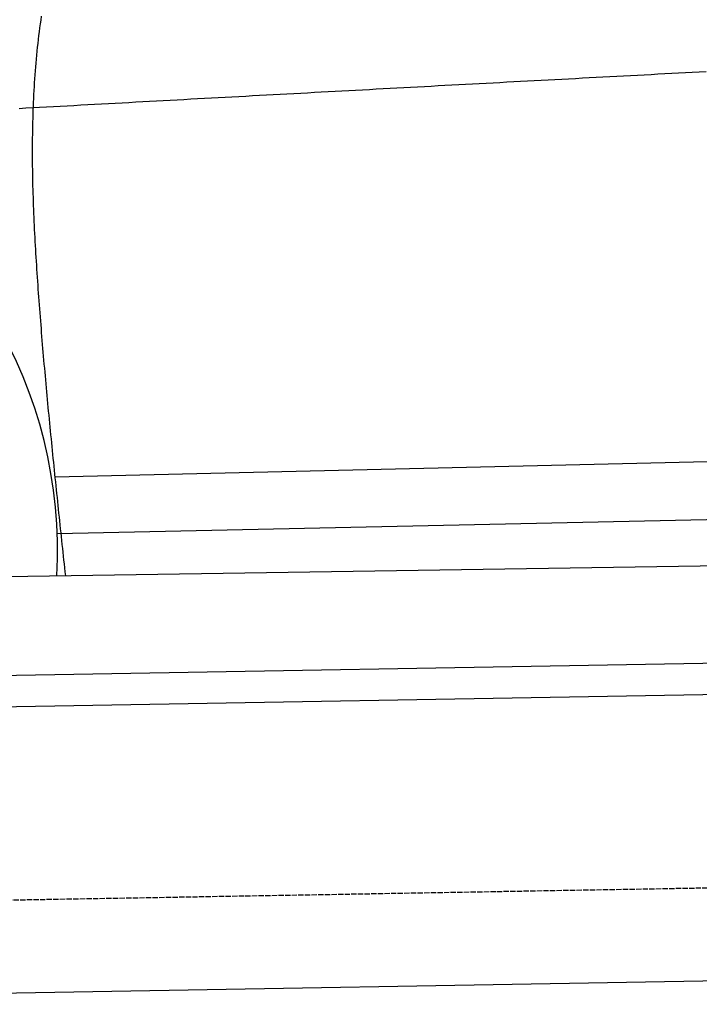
# Model space of a CAD drawing. Extents: x 1073 to 6773, y 6091 to 11716.
# Tile 8 of 78: x 2418 to 3060, y 7998 to 8927. Entities that reach past the tile are written whole.
import ezdxf

# ---------------------------------------------------------------- set-up
doc = ezdxf.new("R2010")
doc.units = 0
doc.linetypes.add('GEN3', pattern=[6.25, 5, -1.25])
doc.layers.get('0').update_dxf_attribs({"linetype": 'CONTINUOUS'})
doc.layers.add('3', color=6, linetype='GEN3')
doc.layers.add('CAR', color=10, linetype='CONTINUOUS')

msp = doc.modelspace()

# ---------------------------------------------------------------- linework, layer by layer
for p, q in [((1732.77, 8297.07), (4392.09, 8343.49)), ((4387.61, 8313.41), (1732.77, 8267.07)), ((4146.36, 8039.16), (1812.77, 7998.42))]:
    msp.add_line(p, q)
at = {"layer": '3'}
msp.add_line((1175.28, 8075.31), (6230.44, 8163.55), dxfattribs=at)
at = {"layer": 'CAR'}
for p, q in [((2451.58, 8495.99), (4366.32, 8541.05)), ((2453.77, 8442.57), (4360.56, 8483.83)), ((2405.75, 8401.82), (4410.59, 8433.08))]:
    msp.add_line(p, q, dxfattribs=at)
for points in [[(2438.77, 8930.45, 0), (2438.24, 8926.79, 0), (2437.73, 8923.12, 0), (2437.23, 8919.44, 0), (2436.76, 8915.77, 0), (2436.3, 8912.09, 0), (2435.87, 8908.4, 0), (2435.45, 8904.72, 0), (2435.05, 8901.03, 0), (2434.67, 8897.34, 0), (2434.3, 8893.64, 0), (2433.95, 8889.94, 0), (2433.62, 8886.24, 0), (2433.31, 8882.54, 0), (2433.01, 8878.83, 0), (2432.73, 8875.12, 0), (2432.47, 8871.41, 0), (2432.22, 8867.7, 0), (2431.99, 8863.98, 0), (2431.77, 8860.26, 0), (2431.57, 8856.54, 0), (2431.39, 8852.82, 0), (2431.22, 8849.1, 0), (2431.06, 8845.37, 0), (2430.92, 8841.64, 0), (2430.79, 8837.91, 0), (2430.68, 8834.18, 0), (2430.58, 8830.44, 0), (2430.49, 8826.71, 0), (2430.42, 8822.97, 0), (2430.36, 8819.23, 0), (2430.31, 8815.49, 0), (2430.27, 8811.75, 0), (2430.25, 8808.01, 0), (2430.24, 8804.26, 0), (2430.24, 8800.52, 0), (2430.25, 8796.77, 0), (2430.28, 8793.02, 0), (2430.31, 8789.28, 0), (2430.36, 8785.53, 0), (2430.42, 8781.78, 0), (2430.48, 8778.03, 0), (2430.56, 8774.28, 0), (2430.65, 8770.52, 0), (2430.75, 8766.77, 0), (2430.85, 8763.02, 0), (2430.97, 8759.27, 0), (2431.1, 8755.51, 0), (2431.23, 8751.76, 0), (2431.37, 8748.01, 0), (2431.52, 8744.25, 0), (2431.68, 8740.5, 0), (2431.85, 8736.75, 0), (2432.03, 8732.99, 0), (2432.21, 8729.24, 0), (2432.4, 8725.49, 0), (2432.59, 8721.74, 0), (2432.8, 8717.99, 0), (2433.01, 8714.23, 0), (2433.22, 8710.48, 0), (2433.44, 8706.73, 0), (2433.67, 8702.98, 0), (2433.9, 8699.24, 0), (2434.14, 8695.49, 0), (2434.39, 8691.74, 0), (2434.63, 8688, 0), (2434.89, 8684.25, 0), (2435.15, 8680.51, 0), (2435.41, 8676.77, 0), (2435.67, 8673.03, 0), (2435.94, 8669.29, 0), (2436.22, 8665.55, 0), (2436.49, 8661.82, 0), (2436.77, 8658.08, 0), (2437.05, 8654.35, 0), (2437.34, 8650.62, 0), (2437.63, 8646.89, 0), (2437.92, 8643.16, 0), (2438.22, 8639.43, 0), (2438.52, 8635.7, 0), (2438.82, 8631.98, 0), (2439.13, 8628.25, 0), (2439.43, 8624.53, 0), (2439.74, 8620.81, 0), (2440.06, 8617.09, 0), (2440.37, 8613.37, 0), (2440.69, 8609.65, 0), (2441.02, 8605.94, 0), (2441.34, 8602.22, 0), (2441.67, 8598.51, 0), (2442, 8594.79, 0), (2442.33, 8591.08, 0), (2442.67, 8587.37, 0), (2443, 8583.66, 0), (2443.34, 8579.95, 0), (2443.68, 8576.24, 0), (2444.03, 8572.53, 0), (2444.38, 8568.83, 0), (2444.72, 8565.12, 0), (2445.08, 8561.42, 0), (2445.43, 8557.71, 0), (2445.78, 8554.01, 0), (2446.14, 8550.31, 0), (2446.5, 8546.61, 0), (2446.86, 8542.91, 0), (2447.22, 8539.21, 0), (2447.59, 8535.51, 0), (2447.95, 8531.81, 0), (2448.32, 8528.11, 0), (2448.69, 8524.42, 0), (2449.06, 8520.72, 0), (2449.43, 8517.03, 0), (2449.81, 8513.33, 0), (2450.18, 8509.64, 0), (2450.56, 8505.94, 0), (2450.94, 8502.25, 0), (2451.32, 8498.56, 0), (2451.7, 8494.87, 0), (2452.08, 8491.18, 0), (2452.46, 8487.48, 0), (2452.85, 8483.79, 0), (2453.23, 8480.1, 0), (2453.62, 8476.41, 0), (2454.01, 8472.73, 0), (2454.4, 8469.04, 0), (2454.79, 8465.35, 0), (2455.18, 8461.66, 0), (2455.57, 8457.97, 0), (2455.96, 8454.29, 0), (2456.35, 8450.6, 0), (2456.74, 8446.91, 0), (2457.14, 8443.23, 0), (2457.53, 8439.54, 0), (2457.93, 8435.85, 0), (2458.32, 8432.17, 0), (2458.72, 8428.48, 0), (2459.11, 8424.8, 0), (2459.51, 8421.11, 0), (2459.9, 8417.43, 0), (2460.3, 8413.74, 0), (2460.7, 8410.06, 0), (2461.09, 8406.37, 0), (2461.49, 8402.68, 0)], [(2417.79, 8843.47, 0), (2424.27, 8843.82, 0), (2430.75, 8844.18, 0), (2437.23, 8844.53, 0), (2443.72, 8844.89, 0), (2450.2, 8845.24, 0), (2456.68, 8845.59, 0), (2463.16, 8845.95, 0), (2469.64, 8846.3, 0), (2476.12, 8846.66, 0), (2482.61, 8847.01, 0), (2489.09, 8847.36, 0), (2495.57, 8847.72, 0), (2502.05, 8848.07, 0), (2508.53, 8848.43, 0), (2515.02, 8848.78, 0), (2521.5, 8849.13, 0), (2527.98, 8849.49, 0), (2534.46, 8849.84, 0), (2540.94, 8850.19, 0), (2547.43, 8850.54, 0), (2553.91, 8850.9, 0), (2560.39, 8851.25, 0), (2566.87, 8851.6, 0), (2573.35, 8851.95, 0), (2579.84, 8852.31, 0), (2586.32, 8852.66, 0), (2592.8, 8853.01, 0), (2599.28, 8853.36, 0), (2605.76, 8853.71, 0), (2612.25, 8854.06, 0), (2618.73, 8854.41, 0), (2625.21, 8854.77, 0), (2631.69, 8855.12, 0), (2638.17, 8855.47, 0), (2644.66, 8855.82, 0), (2651.14, 8856.17, 0), (2657.62, 8856.52, 0), (2664.1, 8856.87, 0), (2670.59, 8857.22, 0), (2677.07, 8857.57, 0), (2683.55, 8857.92, 0), (2690.03, 8858.27, 0), (2696.51, 8858.62, 0), (2703, 8858.97, 0), (2709.48, 8859.32, 0), (2715.96, 8859.67, 0), (2722.44, 8860.01, 0), (2728.93, 8860.36, 0), (2735.41, 8860.71, 0), (2741.89, 8861.06, 0), (2748.37, 8861.41, 0), (2754.86, 8861.76, 0), (2761.34, 8862.1, 0), (2767.82, 8862.45, 0), (2774.3, 8862.8, 0), (2780.79, 8863.15, 0), (2787.27, 8863.5, 0), (2793.75, 8863.84, 0), (2800.23, 8864.19, 0), (2806.72, 8864.54, 0), (2813.2, 8864.88, 0), (2819.68, 8865.23, 0), (2826.16, 8865.58, 0), (2832.65, 8865.92, 0), (2839.13, 8866.27, 0), (2845.61, 8866.61, 0), (2852.1, 8866.96, 0), (2858.58, 8867.31, 0), (2865.06, 8867.65, 0), (2871.54, 8868, 0), (2878.03, 8868.34, 0), (2884.51, 8868.69, 0), (2890.99, 8869.03, 0), (2897.48, 8869.38, 0), (2903.96, 8869.72, 0), (2910.44, 8870.06, 0), (2916.92, 8870.41, 0), (2923.41, 8870.75, 0), (2929.89, 8871.1, 0), (2936.37, 8871.44, 0), (2942.86, 8871.78, 0), (2949.34, 8872.13, 0), (2955.82, 8872.47, 0), (2962.31, 8872.81, 0), (2968.79, 8873.15, 0), (2975.27, 8873.5, 0), (2981.75, 8873.84, 0), (2988.24, 8874.18, 0), (2994.72, 8874.52, 0), (3001.2, 8874.86, 0), (3007.69, 8875.2, 0), (3014.17, 8875.54, 0), (3020.65, 8875.88, 0), (3027.14, 8876.22, 0), (3033.62, 8876.56, 0), (3040.1, 8876.9, 0), (3046.59, 8877.24, 0), (3053.07, 8877.58, 0), (3059.55, 8877.92, 0), (3066.04, 8878.26, 0)]]:
    msp.add_polyline3d(points, dxfattribs=at)
msp.add_arc((2025.06, 8426.66), 429.01, 356.78001, 132.94503, dxfattribs=at)

doc.saveas('drawing.dxf')
